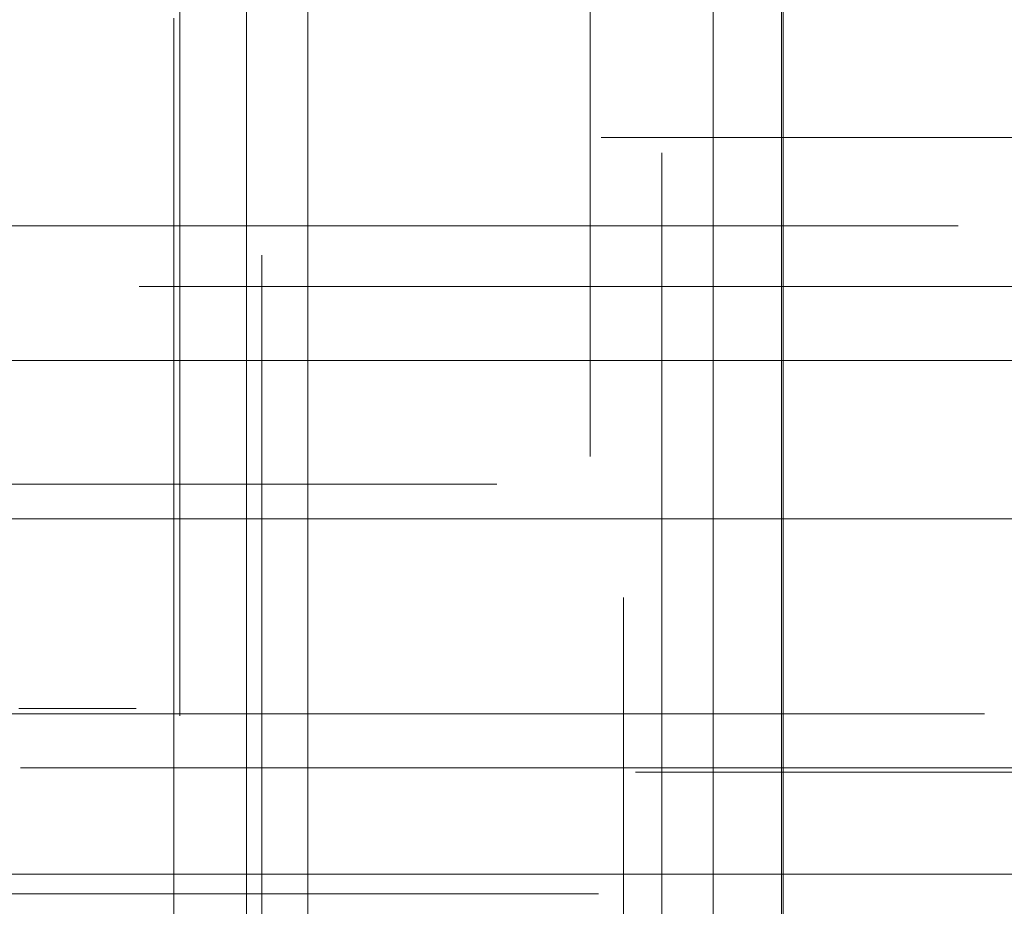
# Model space of a CAD drawing. Header units: millimetres. Extents: x -50 to 901, y -50 to 714.
# Tile 122 of 186: x 10.87 to 15.52, y 16.89 to 21.08. Entities that reach past the tile are written whole.
import ezdxf

# ---------------------------------------------------------------- set-up
doc = ezdxf.new("R2010")
doc.units = ezdxf.units.MM

# ---------------------------------------------------------------- blocks, each defined once
blk = doc.blocks.new('SW_CENTERMARKSYMBOL_188')
at = {"color": 0, "linetype": 'Continuous', "lineweight": 18}
blk.add_line((5, 0), (5.5549, 0), dxfattribs=at)
blk = doc.blocks.new('SW_CENTERMARKSYMBOL_189')
at = {"color": 0, "linetype": 'Continuous', "lineweight": 18}
for p, q in [((0, 0), (5, 0)), ((5, 0), (5.6463, 0))]:
    blk.add_line(p, q, dxfattribs=at)
blk = doc.blocks.new('SW_CENTERMARKSYMBOL_457')
at = {"color": 0, "linetype": 'Continuous', "lineweight": 18}
for p, q in [((0, 0), (0, -5)), ((0, -5), (0, -5.6585))]:
    blk.add_line(p, q, dxfattribs=at)
blk = doc.blocks.new('SW_CENTERMARKSYMBOL_460')
at = {"color": 0, "linetype": 'Continuous', "lineweight": 18}
blk.add_line((0, 0), (0, 5), dxfattribs=at)
blk = doc.blocks.new('SW_CENTERMARKSYMBOL_461')
at = {"color": 0, "linetype": 'Continuous', "lineweight": 18}
for q in [(0, 5), (-5, 0), (0, -5), (5, 0)]:
    blk.add_line((0, 0), q, dxfattribs=at)
blk = doc.blocks.new('SW_CENTERMARKSYMBOL_462')
at = {"color": 0, "linetype": 'Continuous', "lineweight": 18}
for q in [(0, 5), (-5, 0), (0, -5), (5, 0)]:
    blk.add_line((0, 0), q, dxfattribs=at)
blk = doc.blocks.new('SW_CENTERMARKSYMBOL_463')
at = {"color": 0, "linetype": 'Continuous', "lineweight": 18}
blk.add_line((0, 0), (0, -5), dxfattribs=at)
blk = doc.blocks.new('SW_CENTERMARKSYMBOL_465')
at = {"color": 0, "linetype": 'Continuous', "lineweight": 18}
for p, q in [((0, 0), (5, 0)), ((5, 0), (5.5549, 0))]:
    blk.add_line(p, q, dxfattribs=at)
blk = doc.blocks.new('SW_CENTERMARKSYMBOL_469')
at = {"color": 0, "linetype": 'Continuous', "lineweight": 18}
for p, q in [((0, 0), (5, 0)), ((5, 0), (5.6463, 0))]:
    blk.add_line(p, q, dxfattribs=at)
blk = doc.blocks.new('SW_CENTERMARKSYMBOL_470')
at = {"color": 0, "linetype": 'Continuous', "lineweight": 18}
for p, q in [((0, 0), (5, 0)), ((5, 0), (5.5209, 0))]:
    blk.add_line(p, q, dxfattribs=at)
blk = doc.blocks.new('SW_CENTERMARKSYMBOL_471')
at = {"color": 0, "linetype": 'Continuous', "lineweight": 18}
blk.add_line((0, 0), (0, -5), dxfattribs=at)
blk = doc.blocks.new('SW_CENTERMARKSYMBOL_472')
at = {"color": 0, "linetype": 'Continuous', "lineweight": 18}
for p, q in [((0, 0), (0, -5)), ((0, -5), (0, -5.6585))]:
    blk.add_line(p, q, dxfattribs=at)
blk = doc.blocks.new('SW_CENTERMARKSYMBOL_473')
at = {"color": 0, "linetype": 'Continuous', "lineweight": 18}
for p, q in [((0, 5), (0, 5.5549)), ((0, 0), (0, 5))]:
    blk.add_line(p, q, dxfattribs=at)
blk = doc.blocks.new('SW_CENTERMARKSYMBOL_480')
at = {"color": 0, "linetype": 'Continuous', "lineweight": 18}
for p, q in [((-5, 0), (-5.6585, 0)), ((0, 0), (-5, 0))]:
    blk.add_line(p, q, dxfattribs=at)
blk = doc.blocks.new('SW_CENTERMARKSYMBOL_481')
at = {"color": 0, "linetype": 'Continuous', "lineweight": 18}
for q in [(0, 5), (-5, 0), (0, -5), (5, 0)]:
    blk.add_line((0, 0), q, dxfattribs=at)
blk = doc.blocks.new('SW_CENTERMARKSYMBOL_482')
at = {"color": 0, "linetype": 'Continuous', "lineweight": 18}
for p, q in [((0, 5), (0, 5.6463)), ((0, 0), (0, 5))]:
    blk.add_line(p, q, dxfattribs=at)
blk = doc.blocks.new('SW_CENTERMARKSYMBOL_483')
at = {"color": 0, "linetype": 'Continuous', "lineweight": 18}
for p, q in [((0, 5), (0, 5.5549)), ((0, 0), (0, 5))]:
    blk.add_line(p, q, dxfattribs=at)
blk = doc.blocks.new('SW_CENTERMARKSYMBOL_485')
at = {"color": 0, "linetype": 'Continuous', "lineweight": 18}
for p, q in [((-5, 0), (-5.6063, 0)), ((0, 0), (-5, 0))]:
    blk.add_line(p, q, dxfattribs=at)
blk = doc.blocks.new('SW_CENTERMARKSYMBOL_486')
at = {"color": 0, "linetype": 'Continuous', "lineweight": 18}
for p, q in [((-5, 0), (-5.6585, 0)), ((0, 0), (-5, 0))]:
    blk.add_line(p, q, dxfattribs=at)
blk = doc.blocks.new('SW_CENTERMARKSYMBOL_487')
at = {"color": 0, "linetype": 'Continuous', "lineweight": 18}
for p, q in [((-5, 0), (-5.6585, 0)), ((0, 0), (-5, 0))]:
    blk.add_line(p, q, dxfattribs=at)
blk = doc.blocks.new('SW_CENTERMARKSYMBOL_751')
at = {"color": 0, "linetype": 'Continuous', "lineweight": 18}
blk.add_line((5, 0), (5.5549, 0), dxfattribs=at)
blk = doc.blocks.new('SW_CENTERMARKSYMBOL_752')
at = {"color": 0, "linetype": 'Continuous', "lineweight": 18}
for p, q in [((0, 0), (5, 0)), ((5, 0), (5.6463, 0))]:
    blk.add_line(p, q, dxfattribs=at)
blk = doc.blocks.new('SW_CENTERMARKSYMBOL_1020')
at = {"color": 0, "linetype": 'Continuous', "lineweight": 18}
for p, q in [((0, 0), (0, -5)), ((0, -5), (0, -5.6585))]:
    blk.add_line(p, q, dxfattribs=at)
blk = doc.blocks.new('SW_CENTERMARKSYMBOL_1023')
at = {"color": 0, "linetype": 'Continuous', "lineweight": 18}
blk.add_line((0, 0), (0, 5), dxfattribs=at)
blk = doc.blocks.new('SW_CENTERMARKSYMBOL_1024')
at = {"color": 0, "linetype": 'Continuous', "lineweight": 18}
for q in [(0, 5), (-5, 0), (0, -5), (5, 0)]:
    blk.add_line((0, 0), q, dxfattribs=at)
blk = doc.blocks.new('SW_CENTERMARKSYMBOL_1025')
at = {"color": 0, "linetype": 'Continuous', "lineweight": 18}
for q in [(0, 5), (-5, 0), (0, -5), (5, 0)]:
    blk.add_line((0, 0), q, dxfattribs=at)
blk = doc.blocks.new('SW_CENTERMARKSYMBOL_1026')
at = {"color": 0, "linetype": 'Continuous', "lineweight": 18}
blk.add_line((0, 0), (0, -5), dxfattribs=at)
blk = doc.blocks.new('SW_CENTERMARKSYMBOL_1028')
at = {"color": 0, "linetype": 'Continuous', "lineweight": 18}
for p, q in [((0, 0), (5, 0)), ((5, 0), (5.5549, 0))]:
    blk.add_line(p, q, dxfattribs=at)
blk = doc.blocks.new('SW_CENTERMARKSYMBOL_1032')
at = {"color": 0, "linetype": 'Continuous', "lineweight": 18}
for p, q in [((0, 0), (5, 0)), ((5, 0), (5.6463, 0))]:
    blk.add_line(p, q, dxfattribs=at)
blk = doc.blocks.new('SW_CENTERMARKSYMBOL_1033')
at = {"color": 0, "linetype": 'Continuous', "lineweight": 18}
for p, q in [((0, 0), (5, 0)), ((5, 0), (5.5209, 0))]:
    blk.add_line(p, q, dxfattribs=at)
blk = doc.blocks.new('SW_CENTERMARKSYMBOL_1034')
at = {"color": 0, "linetype": 'Continuous', "lineweight": 18}
blk.add_line((0, 0), (0, -5), dxfattribs=at)
blk = doc.blocks.new('SW_CENTERMARKSYMBOL_1035')
at = {"color": 0, "linetype": 'Continuous', "lineweight": 18}
for p, q in [((0, 0), (0, -5)), ((0, -5), (0, -5.6585))]:
    blk.add_line(p, q, dxfattribs=at)
blk = doc.blocks.new('SW_CENTERMARKSYMBOL_1036')
at = {"color": 0, "linetype": 'Continuous', "lineweight": 18}
for p, q in [((0, 5), (0, 5.5549)), ((0, 0), (0, 5))]:
    blk.add_line(p, q, dxfattribs=at)
blk = doc.blocks.new('SW_CENTERMARKSYMBOL_1043')
at = {"color": 0, "linetype": 'Continuous', "lineweight": 18}
for p, q in [((-5, 0), (-5.6585, 0)), ((0, 0), (-5, 0))]:
    blk.add_line(p, q, dxfattribs=at)
blk = doc.blocks.new('SW_CENTERMARKSYMBOL_1044')
at = {"color": 0, "linetype": 'Continuous', "lineweight": 18}
for q in [(0, 5), (-5, 0), (0, -5), (5, 0)]:
    blk.add_line((0, 0), q, dxfattribs=at)
blk = doc.blocks.new('SW_CENTERMARKSYMBOL_1045')
at = {"color": 0, "linetype": 'Continuous', "lineweight": 18}
for p, q in [((0, 5), (0, 5.6463)), ((0, 0), (0, 5))]:
    blk.add_line(p, q, dxfattribs=at)
blk = doc.blocks.new('SW_CENTERMARKSYMBOL_1046')
at = {"color": 0, "linetype": 'Continuous', "lineweight": 18}
for p, q in [((0, 5), (0, 5.5549)), ((0, 0), (0, 5))]:
    blk.add_line(p, q, dxfattribs=at)
blk = doc.blocks.new('SW_CENTERMARKSYMBOL_1048')
at = {"color": 0, "linetype": 'Continuous', "lineweight": 18}
for p, q in [((-5, 0), (-5.6063, 0)), ((0, 0), (-5, 0))]:
    blk.add_line(p, q, dxfattribs=at)
blk = doc.blocks.new('SW_CENTERMARKSYMBOL_1049')
at = {"color": 0, "linetype": 'Continuous', "lineweight": 18}
for p, q in [((-5, 0), (-5.6585, 0)), ((0, 0), (-5, 0))]:
    blk.add_line(p, q, dxfattribs=at)
blk = doc.blocks.new('SW_CENTERMARKSYMBOL_1050')
at = {"color": 0, "linetype": 'Continuous', "lineweight": 18}
for p, q in [((-5, 0), (-5.6585, 0)), ((0, 0), (-5, 0))]:
    blk.add_line(p, q, dxfattribs=at)
blk = doc.blocks.new('SW_CENTERMARKSYMBOL_1314')
at = {"color": 0, "linetype": 'Continuous', "lineweight": 18}
blk.add_line((5, 0), (5.5549, 0), dxfattribs=at)
blk = doc.blocks.new('SW_CENTERMARKSYMBOL_1315')
at = {"color": 0, "linetype": 'Continuous', "lineweight": 18}
for p, q in [((0, 0), (5, 0)), ((5, 0), (5.6463, 0))]:
    blk.add_line(p, q, dxfattribs=at)
blk = doc.blocks.new('SW_CENTERMARKSYMBOL_1583')
at = {"color": 0, "linetype": 'Continuous', "lineweight": 18}
for p, q in [((0, 0), (0, -5)), ((0, -5), (0, -5.6585))]:
    blk.add_line(p, q, dxfattribs=at)
blk = doc.blocks.new('SW_CENTERMARKSYMBOL_1586')
at = {"color": 0, "linetype": 'Continuous', "lineweight": 18}
blk.add_line((0, 0), (0, 5), dxfattribs=at)
blk = doc.blocks.new('SW_CENTERMARKSYMBOL_1587')
at = {"color": 0, "linetype": 'Continuous', "lineweight": 18}
for q in [(0, 5), (-5, 0), (0, -5), (5, 0)]:
    blk.add_line((0, 0), q, dxfattribs=at)
blk = doc.blocks.new('SW_CENTERMARKSYMBOL_1588')
at = {"color": 0, "linetype": 'Continuous', "lineweight": 18}
for q in [(0, 5), (-5, 0), (0, -5), (5, 0)]:
    blk.add_line((0, 0), q, dxfattribs=at)
blk = doc.blocks.new('SW_CENTERMARKSYMBOL_1589')
at = {"color": 0, "linetype": 'Continuous', "lineweight": 18}
blk.add_line((0, 0), (0, -5), dxfattribs=at)
blk = doc.blocks.new('SW_CENTERMARKSYMBOL_1591')
at = {"color": 0, "linetype": 'Continuous', "lineweight": 18}
for p, q in [((0, 0), (5, 0)), ((5, 0), (5.5549, 0))]:
    blk.add_line(p, q, dxfattribs=at)
blk = doc.blocks.new('SW_CENTERMARKSYMBOL_1595')
at = {"color": 0, "linetype": 'Continuous', "lineweight": 18}
for p, q in [((0, 0), (5, 0)), ((5, 0), (5.6463, 0))]:
    blk.add_line(p, q, dxfattribs=at)
blk = doc.blocks.new('SW_CENTERMARKSYMBOL_1596')
at = {"color": 0, "linetype": 'Continuous', "lineweight": 18}
for p, q in [((0, 0), (5, 0)), ((5, 0), (5.5209, 0))]:
    blk.add_line(p, q, dxfattribs=at)
blk = doc.blocks.new('SW_CENTERMARKSYMBOL_1597')
at = {"color": 0, "linetype": 'Continuous', "lineweight": 18}
blk.add_line((0, 0), (0, -5), dxfattribs=at)
blk = doc.blocks.new('SW_CENTERMARKSYMBOL_1598')
at = {"color": 0, "linetype": 'Continuous', "lineweight": 18}
for p, q in [((0, 0), (0, -5)), ((0, -5), (0, -5.6585))]:
    blk.add_line(p, q, dxfattribs=at)
blk = doc.blocks.new('SW_CENTERMARKSYMBOL_1599')
at = {"color": 0, "linetype": 'Continuous', "lineweight": 18}
for p, q in [((0, 5), (0, 5.5549)), ((0, 0), (0, 5))]:
    blk.add_line(p, q, dxfattribs=at)
blk = doc.blocks.new('SW_CENTERMARKSYMBOL_1606')
at = {"color": 0, "linetype": 'Continuous', "lineweight": 18}
for p, q in [((-5, 0), (-5.6585, 0)), ((0, 0), (-5, 0))]:
    blk.add_line(p, q, dxfattribs=at)
blk = doc.blocks.new('SW_CENTERMARKSYMBOL_1607')
at = {"color": 0, "linetype": 'Continuous', "lineweight": 18}
for q in [(0, 5), (-5, 0), (0, -5), (5, 0)]:
    blk.add_line((0, 0), q, dxfattribs=at)
blk = doc.blocks.new('SW_CENTERMARKSYMBOL_1608')
at = {"color": 0, "linetype": 'Continuous', "lineweight": 18}
for p, q in [((0, 5), (0, 5.6463)), ((0, 0), (0, 5))]:
    blk.add_line(p, q, dxfattribs=at)
blk = doc.blocks.new('SW_CENTERMARKSYMBOL_1609')
at = {"color": 0, "linetype": 'Continuous', "lineweight": 18}
for p, q in [((0, 5), (0, 5.5549)), ((0, 0), (0, 5))]:
    blk.add_line(p, q, dxfattribs=at)
blk = doc.blocks.new('SW_CENTERMARKSYMBOL_1611')
at = {"color": 0, "linetype": 'Continuous', "lineweight": 18}
for p, q in [((-5, 0), (-5.6063, 0)), ((0, 0), (-5, 0))]:
    blk.add_line(p, q, dxfattribs=at)
blk = doc.blocks.new('SW_CENTERMARKSYMBOL_1612')
at = {"color": 0, "linetype": 'Continuous', "lineweight": 18}
for p, q in [((-5, 0), (-5.6585, 0)), ((0, 0), (-5, 0))]:
    blk.add_line(p, q, dxfattribs=at)
blk = doc.blocks.new('SW_CENTERMARKSYMBOL_1613')
at = {"color": 0, "linetype": 'Continuous', "lineweight": 18}
for p, q in [((-5, 0), (-5.6585, 0)), ((0, 0), (-5, 0))]:
    blk.add_line(p, q, dxfattribs=at)
blk = doc.blocks.new('SW_CENTERMARKSYMBOL_1877')
at = {"color": 0, "linetype": 'Continuous', "lineweight": 18}
blk.add_line((5, 0), (5.5549, 0), dxfattribs=at)
blk = doc.blocks.new('SW_CENTERMARKSYMBOL_1878')
at = {"color": 0, "linetype": 'Continuous', "lineweight": 18}
for p, q in [((0, 0), (5, 0)), ((5, 0), (5.6463, 0))]:
    blk.add_line(p, q, dxfattribs=at)
blk = doc.blocks.new('SW_CENTERMARKSYMBOL_2146')
at = {"color": 0, "linetype": 'Continuous', "lineweight": 18}
for p, q in [((0, 0), (0, -5)), ((0, -5), (0, -5.6585))]:
    blk.add_line(p, q, dxfattribs=at)
blk = doc.blocks.new('SW_CENTERMARKSYMBOL_2149')
at = {"color": 0, "linetype": 'Continuous', "lineweight": 18}
blk.add_line((0, 0), (0, 5), dxfattribs=at)
blk = doc.blocks.new('SW_CENTERMARKSYMBOL_2150')
at = {"color": 0, "linetype": 'Continuous', "lineweight": 18}
for q in [(0, 5), (-5, 0), (0, -5), (5, 0)]:
    blk.add_line((0, 0), q, dxfattribs=at)
blk = doc.blocks.new('SW_CENTERMARKSYMBOL_2151')
at = {"color": 0, "linetype": 'Continuous', "lineweight": 18}
for q in [(0, 5), (-5, 0), (0, -5), (5, 0)]:
    blk.add_line((0, 0), q, dxfattribs=at)
blk = doc.blocks.new('SW_CENTERMARKSYMBOL_2152')
at = {"color": 0, "linetype": 'Continuous', "lineweight": 18}
blk.add_line((0, 0), (0, -5), dxfattribs=at)
blk = doc.blocks.new('SW_CENTERMARKSYMBOL_2154')
at = {"color": 0, "linetype": 'Continuous', "lineweight": 18}
for p, q in [((0, 0), (5, 0)), ((5, 0), (5.5549, 0))]:
    blk.add_line(p, q, dxfattribs=at)
blk = doc.blocks.new('SW_CENTERMARKSYMBOL_2158')
at = {"color": 0, "linetype": 'Continuous', "lineweight": 18}
for p, q in [((0, 0), (5, 0)), ((5, 0), (5.6463, 0))]:
    blk.add_line(p, q, dxfattribs=at)
blk = doc.blocks.new('SW_CENTERMARKSYMBOL_2159')
at = {"color": 0, "linetype": 'Continuous', "lineweight": 18}
for p, q in [((0, 0), (5, 0)), ((5, 0), (5.5209, 0))]:
    blk.add_line(p, q, dxfattribs=at)
blk = doc.blocks.new('SW_CENTERMARKSYMBOL_2160')
at = {"color": 0, "linetype": 'Continuous', "lineweight": 18}
blk.add_line((0, 0), (0, -5), dxfattribs=at)
blk = doc.blocks.new('SW_CENTERMARKSYMBOL_2161')
at = {"color": 0, "linetype": 'Continuous', "lineweight": 18}
for p, q in [((0, 0), (0, -5)), ((0, -5), (0, -5.6585))]:
    blk.add_line(p, q, dxfattribs=at)
blk = doc.blocks.new('SW_CENTERMARKSYMBOL_2162')
at = {"color": 0, "linetype": 'Continuous', "lineweight": 18}
for p, q in [((0, 5), (0, 5.5549)), ((0, 0), (0, 5))]:
    blk.add_line(p, q, dxfattribs=at)
blk = doc.blocks.new('SW_CENTERMARKSYMBOL_2169')
at = {"color": 0, "linetype": 'Continuous', "lineweight": 18}
for p, q in [((-5, 0), (-5.6585, 0)), ((0, 0), (-5, 0))]:
    blk.add_line(p, q, dxfattribs=at)
blk = doc.blocks.new('SW_CENTERMARKSYMBOL_2170')
at = {"color": 0, "linetype": 'Continuous', "lineweight": 18}
for q in [(0, 5), (-5, 0), (0, -5), (5, 0)]:
    blk.add_line((0, 0), q, dxfattribs=at)
blk = doc.blocks.new('SW_CENTERMARKSYMBOL_2171')
at = {"color": 0, "linetype": 'Continuous', "lineweight": 18}
for p, q in [((0, 5), (0, 5.6463)), ((0, 0), (0, 5))]:
    blk.add_line(p, q, dxfattribs=at)
blk = doc.blocks.new('SW_CENTERMARKSYMBOL_2172')
at = {"color": 0, "linetype": 'Continuous', "lineweight": 18}
for p, q in [((0, 5), (0, 5.5549)), ((0, 0), (0, 5))]:
    blk.add_line(p, q, dxfattribs=at)
blk = doc.blocks.new('SW_CENTERMARKSYMBOL_2174')
at = {"color": 0, "linetype": 'Continuous', "lineweight": 18}
for p, q in [((-5, 0), (-5.6063, 0)), ((0, 0), (-5, 0))]:
    blk.add_line(p, q, dxfattribs=at)
blk = doc.blocks.new('SW_CENTERMARKSYMBOL_2175')
at = {"color": 0, "linetype": 'Continuous', "lineweight": 18}
for p, q in [((-5, 0), (-5.6585, 0)), ((0, 0), (-5, 0))]:
    blk.add_line(p, q, dxfattribs=at)
blk = doc.blocks.new('SW_CENTERMARKSYMBOL_2176')
at = {"color": 0, "linetype": 'Continuous', "lineweight": 18}
for p, q in [((-5, 0), (-5.6585, 0)), ((0, 0), (-5, 0))]:
    blk.add_line(p, q, dxfattribs=at)
blk = doc.blocks.new('SW_CENTERMARKSYMBOL_2440')
at = {"color": 0, "linetype": 'Continuous', "lineweight": 18}
blk.add_line((5, 0), (5.5549, 0), dxfattribs=at)
blk = doc.blocks.new('SW_CENTERMARKSYMBOL_2441')
at = {"color": 0, "linetype": 'Continuous', "lineweight": 18}
for p, q in [((0, 0), (5, 0)), ((5, 0), (5.6463, 0))]:
    blk.add_line(p, q, dxfattribs=at)
blk = doc.blocks.new('SW_CENTERMARKSYMBOL_2709')
at = {"color": 0, "linetype": 'Continuous', "lineweight": 18}
for p, q in [((0, 0), (0, -5)), ((0, -5), (0, -5.6585))]:
    blk.add_line(p, q, dxfattribs=at)
blk = doc.blocks.new('SW_CENTERMARKSYMBOL_2712')
at = {"color": 0, "linetype": 'Continuous', "lineweight": 18}
blk.add_line((0, 0), (0, 5), dxfattribs=at)
blk = doc.blocks.new('SW_CENTERMARKSYMBOL_2713')
at = {"color": 0, "linetype": 'Continuous', "lineweight": 18}
for q in [(0, 5), (-5, 0), (0, -5), (5, 0)]:
    blk.add_line((0, 0), q, dxfattribs=at)
blk = doc.blocks.new('SW_CENTERMARKSYMBOL_2714')
at = {"color": 0, "linetype": 'Continuous', "lineweight": 18}
for q in [(0, 5), (-5, 0), (0, -5), (5, 0)]:
    blk.add_line((0, 0), q, dxfattribs=at)
blk = doc.blocks.new('SW_CENTERMARKSYMBOL_2715')
at = {"color": 0, "linetype": 'Continuous', "lineweight": 18}
blk.add_line((0, 0), (0, -5), dxfattribs=at)
blk = doc.blocks.new('SW_CENTERMARKSYMBOL_2717')
at = {"color": 0, "linetype": 'Continuous', "lineweight": 18}
for p, q in [((0, 0), (5, 0)), ((5, 0), (5.5549, 0))]:
    blk.add_line(p, q, dxfattribs=at)
blk = doc.blocks.new('SW_CENTERMARKSYMBOL_2721')
at = {"color": 0, "linetype": 'Continuous', "lineweight": 18}
for p, q in [((0, 0), (5, 0)), ((5, 0), (5.6463, 0))]:
    blk.add_line(p, q, dxfattribs=at)
blk = doc.blocks.new('SW_CENTERMARKSYMBOL_2722')
at = {"color": 0, "linetype": 'Continuous', "lineweight": 18}
for p, q in [((0, 0), (5, 0)), ((5, 0), (5.5209, 0))]:
    blk.add_line(p, q, dxfattribs=at)
blk = doc.blocks.new('SW_CENTERMARKSYMBOL_2723')
at = {"color": 0, "linetype": 'Continuous', "lineweight": 18}
blk.add_line((0, 0), (0, -5), dxfattribs=at)
blk = doc.blocks.new('SW_CENTERMARKSYMBOL_2724')
at = {"color": 0, "linetype": 'Continuous', "lineweight": 18}
for p, q in [((0, 0), (0, -5)), ((0, -5), (0, -5.6585))]:
    blk.add_line(p, q, dxfattribs=at)
blk = doc.blocks.new('SW_CENTERMARKSYMBOL_2725')
at = {"color": 0, "linetype": 'Continuous', "lineweight": 18}
for p, q in [((0, 5), (0, 5.5549)), ((0, 0), (0, 5))]:
    blk.add_line(p, q, dxfattribs=at)
blk = doc.blocks.new('SW_CENTERMARKSYMBOL_2732')
at = {"color": 0, "linetype": 'Continuous', "lineweight": 18}
for p, q in [((-5, 0), (-5.6585, 0)), ((0, 0), (-5, 0))]:
    blk.add_line(p, q, dxfattribs=at)
blk = doc.blocks.new('SW_CENTERMARKSYMBOL_2733')
at = {"color": 0, "linetype": 'Continuous', "lineweight": 18}
for q in [(0, 5), (-5, 0), (0, -5), (5, 0)]:
    blk.add_line((0, 0), q, dxfattribs=at)
blk = doc.blocks.new('SW_CENTERMARKSYMBOL_2734')
at = {"color": 0, "linetype": 'Continuous', "lineweight": 18}
for p, q in [((0, 5), (0, 5.6463)), ((0, 0), (0, 5))]:
    blk.add_line(p, q, dxfattribs=at)
blk = doc.blocks.new('SW_CENTERMARKSYMBOL_2735')
at = {"color": 0, "linetype": 'Continuous', "lineweight": 18}
for p, q in [((0, 5), (0, 5.5549)), ((0, 0), (0, 5))]:
    blk.add_line(p, q, dxfattribs=at)
blk = doc.blocks.new('SW_CENTERMARKSYMBOL_2737')
at = {"color": 0, "linetype": 'Continuous', "lineweight": 18}
for p, q in [((-5, 0), (-5.6063, 0)), ((0, 0), (-5, 0))]:
    blk.add_line(p, q, dxfattribs=at)
blk = doc.blocks.new('SW_CENTERMARKSYMBOL_2738')
at = {"color": 0, "linetype": 'Continuous', "lineweight": 18}
for p, q in [((-5, 0), (-5.6585, 0)), ((0, 0), (-5, 0))]:
    blk.add_line(p, q, dxfattribs=at)
blk = doc.blocks.new('SW_CENTERMARKSYMBOL_2739')
at = {"color": 0, "linetype": 'Continuous', "lineweight": 18}
for p, q in [((-5, 0), (-5.6585, 0)), ((0, 0), (-5, 0))]:
    blk.add_line(p, q, dxfattribs=at)

msp = doc.modelspace()

# ---------------------------------------------------------------- linework, layer by layer
at = {"color": 7, "linetype": 'Continuous', "lineweight": 25}
for radius in [45, 45, 45, 45, 45, 43.8964, 43.8964, 43.8964, 43.8964, 43.8964, 43.6219, 43.6219, 43.6219, 43.6219, 43.6219, 42.2814, 42.2814, 42.2814, 42.2814, 42.2814, 35.2814, 35.2814, 35.2814, 35.2814, 35.2814, 33.2814, 33.2814, 33.2814, 33.2814, 33.2814]:
    msp.add_circle((0, 0), radius, dxfattribs=at)
msp.add_arc((0, 0), 50, 4.01152, 85.98848, dxfattribs=at)
msp.add_arc((0, 0), 50, 4.01152, 85.98848, dxfattribs=at)
msp.add_arc((0, 0), 50, 4.01152, 85.98848, dxfattribs=at)
msp.add_arc((0, 0), 50, 4.01152, 85.98848, dxfattribs=at)
msp.add_arc((0, 0), 50, 4.01152, 85.98848, dxfattribs=at)

# ---------------------------------------------------------------- block references
at = {"color": 7, "linetype": 'Continuous', "lineweight": 18}
for name, p in [('SW_CENTERMARKSYMBOL_457', (13.5649, 24.6745)), ('SW_CENTERMARKSYMBOL_1020', (13.5649, 24.6745)), ('SW_CENTERMARKSYMBOL_1583', (13.5649, 24.6745)), ('SW_CENTERMARKSYMBOL_2146', (13.5649, 24.6745)), ('SW_CENTERMARKSYMBOL_2709', (13.5649, 24.6745)), ('SW_CENTERMARKSYMBOL_472', (11.6225, 23.4484)), ('SW_CENTERMARKSYMBOL_1035', (11.6225, 23.4484)), ('SW_CENTERMARKSYMBOL_1598', (11.6225, 23.4484)), ('SW_CENTERMARKSYMBOL_2161', (11.6225, 23.4484)), ('SW_CENTERMARKSYMBOL_2724', (11.6225, 23.4484)), ('SW_CENTERMARKSYMBOL_463', (14.4697, 21.8068)), ('SW_CENTERMARKSYMBOL_1026', (14.4697, 21.8068)), ('SW_CENTERMARKSYMBOL_1589', (14.4697, 21.8068)), ('SW_CENTERMARKSYMBOL_2152', (14.4697, 21.8068)), ('SW_CENTERMARKSYMBOL_2715', (14.4697, 21.8068)), ('SW_CENTERMARKSYMBOL_471', (11.5946, 21.0906)), ('SW_CENTERMARKSYMBOL_1034', (11.5946, 21.0906)), ('SW_CENTERMARKSYMBOL_1597', (11.5946, 21.0906)), ('SW_CENTERMARKSYMBOL_2160', (11.5946, 21.0906)), ('SW_CENTERMARKSYMBOL_2723', (11.5946, 21.0906)), ('SW_CENTERMARKSYMBOL_487', (19.2751, 20.5259)), ('SW_CENTERMARKSYMBOL_1050', (19.2751, 20.5259)), ('SW_CENTERMARKSYMBOL_1613', (19.2751, 20.5259)), ('SW_CENTERMARKSYMBOL_2176', (19.2751, 20.5259)), ('SW_CENTERMARKSYMBOL_2739', (19.2751, 20.5259)), ('SW_CENTERMARKSYMBOL_470', (9.7858, 20.1074)), ('SW_CENTERMARKSYMBOL_1033', (9.7858, 20.1074)), ('SW_CENTERMARKSYMBOL_1596', (9.7858, 20.1074)), ('SW_CENTERMARKSYMBOL_2159', (9.7858, 20.1074)), ('SW_CENTERMARKSYMBOL_2722', (9.7858, 20.1074)), ('SW_CENTERMARKSYMBOL_486', (17.0887, 19.8213)), ('SW_CENTERMARKSYMBOL_1049', (17.0887, 19.8213)), ('SW_CENTERMARKSYMBOL_1612', (17.0887, 19.8213)), ('SW_CENTERMARKSYMBOL_2175', (17.0887, 19.8213)), ('SW_CENTERMARKSYMBOL_2738', (17.0887, 19.8213)), ('SW_CENTERMARKSYMBOL_462', (14.1466, 19.4711)), ('SW_CENTERMARKSYMBOL_1025', (14.1466, 19.4711)), ('SW_CENTERMARKSYMBOL_1588', (14.1466, 19.4711)), ('SW_CENTERMARKSYMBOL_2151', (14.1466, 19.4711)), ('SW_CENTERMARKSYMBOL_2714', (14.1466, 19.4711)), ('SW_CENTERMARKSYMBOL_189', (7.4774, 18.8857)), ('SW_CENTERMARKSYMBOL_752', (7.4774, 18.8857)), ('SW_CENTERMARKSYMBOL_1315', (7.4774, 18.8857)), ('SW_CENTERMARKSYMBOL_1878', (7.4774, 18.8857)), ('SW_CENTERMARKSYMBOL_2441', (7.4774, 18.8857)), ('SW_CENTERMARKSYMBOL_461', (12.2288, 18.7224)), ('SW_CENTERMARKSYMBOL_1024', (12.2288, 18.7224)), ('SW_CENTERMARKSYMBOL_1587', (12.2288, 18.7224)), ('SW_CENTERMARKSYMBOL_2150', (12.2288, 18.7224)), ('SW_CENTERMARKSYMBOL_2713', (12.2288, 18.7224)), ('SW_CENTERMARKSYMBOL_469', (9.7854, 17.7997)), ('SW_CENTERMARKSYMBOL_1032', (9.7854, 17.7997)), ('SW_CENTERMARKSYMBOL_1595', (9.7854, 17.7997)), ('SW_CENTERMARKSYMBOL_2158', (9.7854, 17.7997)), ('SW_CENTERMARKSYMBOL_2721', (9.7854, 17.7997)), ('SW_CENTERMARKSYMBOL_188', (5.8617, 17.8242)), ('SW_CENTERMARKSYMBOL_751', (5.8617, 17.8242)), ('SW_CENTERMARKSYMBOL_1314', (5.8617, 17.8242)), ('SW_CENTERMARKSYMBOL_1877', (5.8617, 17.8242)), ('SW_CENTERMARKSYMBOL_2440', (5.8617, 17.8242)), ('SW_CENTERMARKSYMBOL_480', (19.4383, 17.5232)), ('SW_CENTERMARKSYMBOL_1043', (19.4383, 17.5232)), ('SW_CENTERMARKSYMBOL_1606', (19.4383, 17.5232)), ('SW_CENTERMARKSYMBOL_2169', (19.4383, 17.5232)), ('SW_CENTERMARKSYMBOL_2732', (19.4383, 17.5232)), ('SW_CENTERMARKSYMBOL_485', (16.4754, 17.5445)), ('SW_CENTERMARKSYMBOL_1048', (16.4754, 17.5445)), ('SW_CENTERMARKSYMBOL_1611', (16.4754, 17.5445)), ('SW_CENTERMARKSYMBOL_2174', (16.4754, 17.5445)), ('SW_CENTERMARKSYMBOL_2737', (16.4754, 17.5445)), ('SW_CENTERMARKSYMBOL_481', (14.4789, 17.0421)), ('SW_CENTERMARKSYMBOL_1044', (14.4789, 17.0421)), ('SW_CENTERMARKSYMBOL_1607', (14.4789, 17.0421)), ('SW_CENTERMARKSYMBOL_2170', (14.4789, 17.0421)), ('SW_CENTERMARKSYMBOL_2733', (14.4789, 17.0421)), ('SW_CENTERMARKSYMBOL_465', (8.0494, 16.949)), ('SW_CENTERMARKSYMBOL_1028', (8.0494, 16.949)), ('SW_CENTERMARKSYMBOL_1591', (8.0494, 16.949)), ('SW_CENTERMARKSYMBOL_2154', (8.0494, 16.949)), ('SW_CENTERMARKSYMBOL_2717', (8.0494, 16.949)), ('SW_CENTERMARKSYMBOL_460', (11.9392, 16.4329)), ('SW_CENTERMARKSYMBOL_1023', (11.9392, 16.4329)), ('SW_CENTERMARKSYMBOL_1586', (11.9392, 16.4329)), ('SW_CENTERMARKSYMBOL_2149', (11.9392, 16.4329)), ('SW_CENTERMARKSYMBOL_2712', (11.9392, 16.4329)), ('SW_CENTERMARKSYMBOL_482', (13.9046, 14.8069)), ('SW_CENTERMARKSYMBOL_1045', (13.9046, 14.8069)), ('SW_CENTERMARKSYMBOL_1608', (13.9046, 14.8069)), ('SW_CENTERMARKSYMBOL_2171', (13.9046, 14.8069)), ('SW_CENTERMARKSYMBOL_2734', (13.9046, 14.8069)), ('SW_CENTERMARKSYMBOL_483', (12.0116, 14.4147)), ('SW_CENTERMARKSYMBOL_1046', (12.0116, 14.4147)), ('SW_CENTERMARKSYMBOL_1609', (12.0116, 14.4147)), ('SW_CENTERMARKSYMBOL_2172', (12.0116, 14.4147)), ('SW_CENTERMARKSYMBOL_2735', (12.0116, 14.4147)), ('SW_CENTERMARKSYMBOL_473', (13.7235, 12.7956)), ('SW_CENTERMARKSYMBOL_1036', (13.7235, 12.7956)), ('SW_CENTERMARKSYMBOL_1599', (13.7235, 12.7956)), ('SW_CENTERMARKSYMBOL_2162', (13.7235, 12.7956)), ('SW_CENTERMARKSYMBOL_2725', (13.7235, 12.7956))]:
    msp.add_blockref(name, p, dxfattribs=at)

doc.saveas('drawing.dxf')
